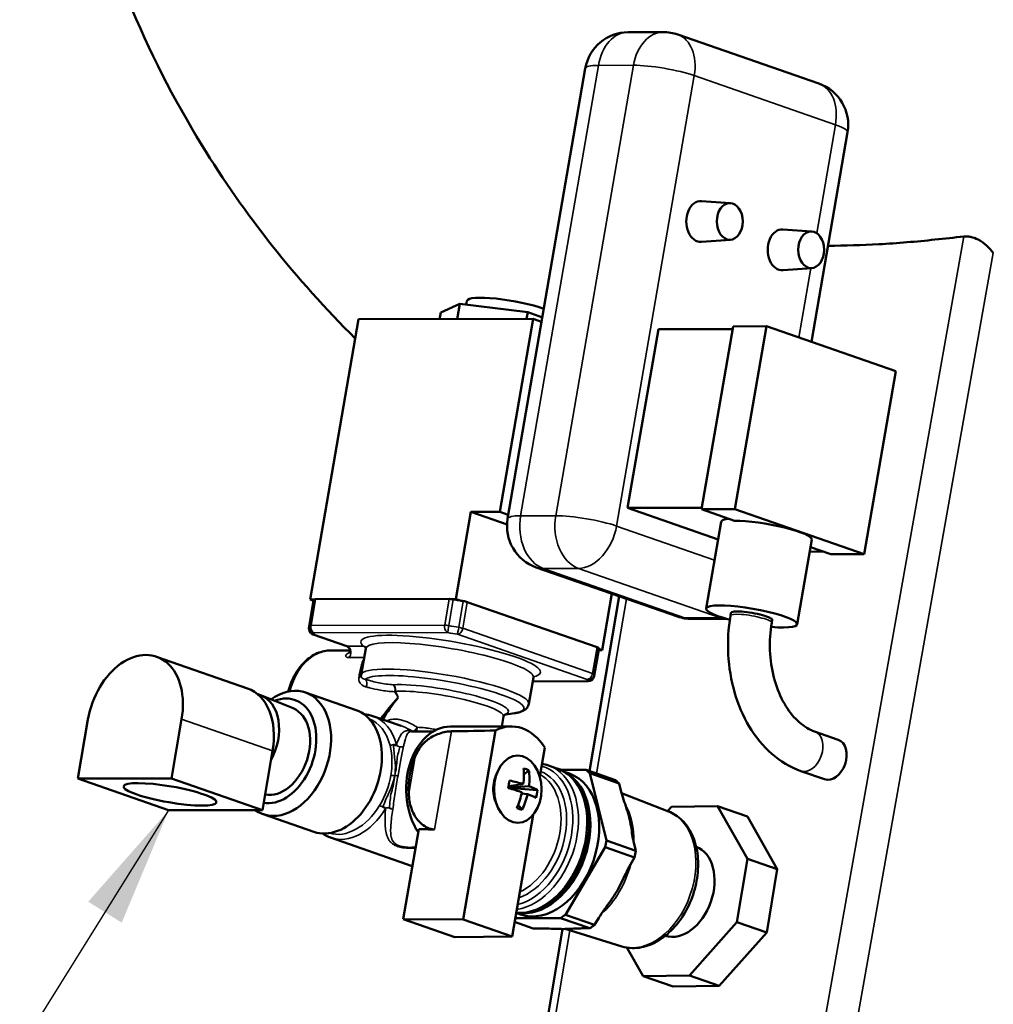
# Model space of a CAD drawing. Header units: inches. Extents: x 1 to 237, y 4 to 150.
# Tile 74 of 166: x 105.75 to 111.34, y 59.77 to 65.42. Entities that reach past the tile are written whole.
import ezdxf

# ---------------------------------------------------------------- set-up
doc = ezdxf.new("R2010")
doc.units = ezdxf.units.IN
doc.header["$LTSCALE"] = 7
doc.header["$MEASUREMENT"] = 0
for name, color, linetype, lineweight in [('Symbol (ANSI)', 7, 'Continuous', 25), ('Visible (ANSI)', 7, 'Continuous', 50), ('Visible Narrow (ANSI)', 7, 'Continuous', 35)]:
    doc.layers.add(name, color=color, linetype=linetype, lineweight=lineweight)
doc.styles.add('Note Text (ANSI)', font='tahoma.ttf')
doc.dimstyles.new('Default (ANSI)$7', dxfattribs={"dimscale": 7, "dimtxt": 0.12, "dimasz": 0.098425, "dimexe": 0.125, "dimexo": 0.0625, "dimgap": 0.031496, "dimtad": 0, "dimtih": 1, "dimtoh": 1, "dimrnd": 1e-08, "dimzin": 4, "dimdsep": 46, "dimtxsty": 'Note Text (ANSI)', "dimcen": 0.09, "dimdle": 0.393701, "dimclrd": 256, "dimclre": 256, "dimclrt": 256, "dimadec": 0, "dimazin": 1, "dimtfac": 1, "dimtofl": 0, "dimtmove": 0, "dimatfit": 3, "dimfxl": 1, "dimtolj": 1, "dimtzin": 4, "dimlwd": -1, "dimlwe": -1, "dimarcsym": 0})

msp = doc.modelspace()

# ---------------------------------------------------------------- linework, layer by layer
at = {"layer": 'Visible (ANSI)'}
for p, q in [((109.244, 65.3484), (109.4457, 65.3489)), ((110.3387, 65.0532), (109.5285, 65.335)), ((108.5526, 62.5579), (108.9983, 65.1409)), ((110.2954, 63.5718), (110.5029, 64.7745)), ((109.8306, 64.3683), (109.6648, 64.3801)), ((110.2976, 64.2059), (110.1317, 64.2177)), ((109.8312, 64.1582), (109.6654, 64.1455)), ((110.2981, 63.9958), (110.1324, 63.983)), ((108.3194, 63.8081), (108.3155, 63.7855)), ((108.1692, 63.7408), (108.2788, 63.79)), ((108.2788, 63.79), (108.2639, 63.7032)), ((108.2788, 63.79), (108.6679, 63.7421)), ((107.6979, 63.7017), (107.4206, 62.0946)), ((107.6979, 63.7017), (108.699, 63.7043)), ((108.1692, 63.7408), (108.1627, 63.7029)), ((108.699, 63.7043), (108.5079, 62.5973)), ((108.6679, 63.7421), (108.6614, 63.7042)), ((108.6679, 63.7421), (108.7519, 63.7129)), ((108.699, 63.7043), (108.7475, 63.6874)), ((109.2409, 62.6204), (109.4177, 63.6448)), ((109.4177, 63.6448), (109.8436, 63.6459)), ((109.8463, 63.6611), (109.6653, 62.6124)), ((110.0373, 63.6616), (109.8463, 63.6611)), ((110.0373, 63.6616), (109.8563, 62.6129)), ((110.7788, 63.4036), (110.0373, 63.6616)), ((110.5979, 62.3549), (110.7788, 63.4036)), ((109.2409, 62.6204), (109.6669, 62.6215)), ((109.7597, 62.4399), (109.2409, 62.6204)), ((108.3417, 62.5969), (108.2554, 62.0968)), ((108.5079, 62.5973), (108.3417, 62.5969)), ((108.3417, 62.5969), (108.5492, 62.5247)), ((108.5565, 62.5804), (108.5079, 62.5973)), ((109.8563, 62.6129), (109.6653, 62.6124)), ((109.6653, 62.6124), (109.8541, 62.5467)), ((109.8563, 62.6129), (110.5979, 62.3549)), ((109.6912, 62.0429), (109.777, 62.5406)), ((110.2134, 61.9528), (110.2972, 62.4383)), ((110.2898, 62.3951), (110.4069, 62.3544)), ((110.2853, 62.3692), (110.3637, 62.3694)), ((110.5979, 62.3549), (110.4069, 62.3544)), ((109.5271, 61.9974), (108.7169, 62.2792)), ((109.0225, 61.1109), (109.1932, 62.1135)), ((109.1503, 62.1285), (109.0945, 61.8049)), ((107.4396, 62.0909), (107.4137, 61.9404)), ((107.4206, 62.0946), (107.4412, 62.0947)), ((107.4392, 62.0882), (107.4206, 62.0946)), ((107.4507, 62.096), (108.2177, 62.098)), ((108.2348, 62.0967), (108.2554, 62.0968)), ((108.2554, 62.0968), (108.2741, 62.0903)), ((108.3214, 62.0804), (109.0659, 61.8214)), ((109.8313, 62.0021), (109.834, 62.0183)), ((109.6099, 61.9835), (109.8074, 61.984)), ((110.0678, 61.9613), (110.0706, 61.9774)), ((107.4365, 61.8946), (107.6305, 61.8271)), ((107.6476, 61.8034), (107.5403, 61.8031)), ((107.7395, 61.8142), (107.7133, 61.6627)), ((109.0755, 61.8086), (109.0495, 61.6581)), ((109.0945, 61.8049), (109.0748, 61.8049)), ((109.0758, 61.8114), (109.0945, 61.8049)), ((106.5385, 61.7671), (107.0603, 61.5856)), ((107.7054, 61.6839), (107.7054, 61.6839)), ((108.7003, 61.6484), (108.6741, 61.4969)), ((108.6963, 61.6255), (109.0145, 61.6264)), ((107.1195, 61.5515), (107.134, 61.5465)), ((107.6841, 61.4602), (107.3928, 61.5615)), ((107.3215, 61.4711), (107.1397, 61.5443)), ((107.9184, 61.5253), (107.9184, 61.5253)), ((108.5336, 61.4333), (108.5917, 61.4424)), ((106.0862, 61.0677), (106.1448, 61.4075)), ((106.6824, 61.4089), (106.6238, 61.0691)), ((107.9415, 61.3706), (107.7799, 61.4268)), ((108.5198, 61.367), (108.5296, 61.4238)), ((108.0014, 61.3382), (108.1265, 61.3385)), ((108.0014, 61.3382), (108.0014, 61.3382)), ((108.0014, 61.3382), (108.0014, 61.3382)), ((108.0253, 61.3681), (108.0253, 61.3681)), ((108.224, 61.3663), (108.5742, 61.3672)), ((108.2969, 60.2599), (108.4839, 61.3435)), ((110.3137, 61.338), (110.4497, 61.2907)), ((107.9644, 61.2893), (107.9644, 61.2893)), ((107.2043, 61.2274), (107.1456, 60.8875)), ((108.7369, 61.0799), (108.7655, 61.2456)), ((108.4838, 61.0805), (108.4925, 61.1024)), ((108.6749, 61.1153), (108.6459, 61.0911)), ((108.8349, 61.1268), (108.7864, 61.1437)), ((108.8578, 61.1174), (109.0027, 61.1178)), ((108.8777, 61.1066), (108.9074, 61.0963)), ((109.0027, 61.1178), (109.1708, 61.0593)), ((109.1919, 61.04), (109.0237, 61.0985)), ((109.0237, 61.0985), (109.1195, 60.7128)), ((110.2349, 61.1114), (110.3708, 61.0641)), ((106.6238, 61.0691), (106.0862, 61.0677)), ((106.0862, 61.0677), (106.608, 60.8861)), ((106.6238, 61.0691), (107.1456, 60.8875)), ((109.2019, 60.9997), (109.1919, 61.04)), ((108.5566, 61.0159), (108.6752, 61.0249)), ((108.7239, 61.0011), (108.5566, 61.0158)), ((108.5676, 61.0256), (108.5567, 61.0165)), ((108.6425, 61.0363), (108.5581, 61.0243)), ((108.6672, 60.9785), (108.6328, 60.9827)), ((109.4761, 60.8796), (109.2059, 60.9846)), ((108.4842, 60.9334), (108.493, 60.9116)), ((107.1456, 60.8875), (106.608, 60.8861)), ((108.6358, 60.8887), (108.6126, 60.9175)), ((109.4919, 60.9061), (109.4703, 60.8818)), ((109.7569, 60.9097), (109.4919, 60.9061)), ((109.9281, 60.6088), (109.7569, 60.9097)), ((109.7569, 60.9097), (109.9286, 60.85)), ((107.4415, 60.7627), (107.1502, 60.864)), ((108.5785, 60.162), (108.699, 60.8603)), ((109.9286, 60.85), (110.0998, 60.5491)), ((107.9532, 60.2617), (108.0424, 60.7785)), ((108.0058, 60.5664), (107.5373, 60.7293)), ((109.1195, 60.7128), (109.2877, 60.6543)), ((108.0031, 60.6732), (108.0242, 60.6733)), ((108.0031, 60.6732), (108.0031, 60.6732)), ((109.1129, 60.6741), (108.8838, 60.2875)), ((109.281, 60.6156), (109.1129, 60.6741)), ((109.2877, 60.6543), (109.2777, 60.6946)), ((109.6347, 60.6762), (109.6405, 60.6742)), ((109.2571, 60.5752), (109.281, 60.6156)), ((109.8675, 60.2456), (109.9281, 60.6088)), ((109.9281, 60.6088), (110.0998, 60.5491)), ((110.0998, 60.5491), (110.0392, 60.1859)), ((107.9532, 60.2617), (108.2502, 60.1584)), ((108.2969, 60.2599), (107.9532, 60.2617)), ((108.5785, 60.162), (108.2969, 60.2599)), ((108.8561, 60.2681), (108.5967, 60.2674)), ((108.6018, 60.2973), (108.6265, 60.2888)), ((109.0242, 60.2096), (108.8561, 60.2681)), ((108.8838, 60.2875), (109.0519, 60.229)), ((109.0519, 60.229), (109.0759, 60.2694)), ((108.5625, 58.4099), (108.8683, 60.2055)), ((108.5929, 60.2458), (108.6994, 60.2088)), ((108.6994, 60.2088), (108.7333, 60.2089)), ((109.2069, 60.1058), (108.8828, 60.2056)), ((108.9903, 60.2095), (109.0242, 60.2096)), ((109.595, 59.9387), (109.8675, 60.2456)), ((109.8675, 60.2456), (110.0392, 60.1859)), ((108.2502, 60.1584), (108.5785, 60.162)), ((109.4574, 60.1668), (109.4633, 60.1648)), ((110.0392, 60.1859), (109.7667, 59.879)), ((109.2369, 60.0988), (109.33, 59.9351)), ((109.33, 59.9351), (109.595, 59.9387)), ((109.33, 59.9351), (109.5016, 59.8754)), ((109.595, 59.9387), (109.7667, 59.879)), ((109.7667, 59.879), (109.5016, 59.8754))]:
    msp.add_line(p, q, dxfattribs=at)
for centre, radius, start, end in [((109.2447, 65.0984), 0.25, 90.1487, 170.2098), ((109.4463, 65.0989), 0.25, 70.8192, 90.1487), ((110.2565, 64.817), 0.25, 350.2098, 70.8192), ((108.799, 62.5154), 0.25, 170.2098, 250.8192), ((109.6092, 62.2335), 0.25, 250.8192, 270.1487), ((107.448, 61.9277), 0.035, 186.4356, 250.8192), ((109.0144, 61.6614), 0.035, 270.1487, 343.3138)]:
    msp.add_arc(centre, radius, start, end, dxfattribs=at)
for centre, major_axis, ratio, start_param, end_param in [((109.6608, 64.2628), (-0.0003, 0.1175), 0.706786, 6.230801, 9.477162), ((110.1277, 64.1004), (-0.0003, 0.1175), 0.706786, 6.230801, 9.477162), ((110.9493, 67.4586), (4.6671, 0.7947), 0.69286, 4.606586, 4.641802), ((108.5707, 63.7648), (-0.2513, 0.0434), 0.170233, 3.886981, 6.283185), ((110.0382, 62.4955), (-0.2611, 0.0451), 0.170233, 5.709362, 6.283185), ((110.0361, 62.4834), (0.2611, -0.0451), 0.170233, 0, 2.370652), ((108.2576, 61.9498), (-0.8179, 0.1411), 0.170233, 6.2626, 6.283185), ((107.4748, 62.0877), (-0.0345, 0.006), 0.170233, 6.08047, 6.2626), ((107.4748, 62.0877), (-0.0345, 0.006), 0.170233, 5.512244, 6.08047), ((108.2418, 62.0897), (0.0345, -0.006), 0.170233, 1.802426, 2.370652), ((108.2418, 62.0897), (0.0345, -0.006), 0.170233, 1.620296, 1.802426), ((108.2576, 61.9498), (-0.8179, 0.1411), 0.170233, 4.721548, 4.761889), ((108.2576, 61.9498), (-0.8179, 0.1411), 0.170233, 4.691803, 4.721548), ((108.2967, 62.0803), (0.0345, -0.006), 0.170233, 0.799855, 1.550211), ((109.9523, 61.9978), (0.2611, -0.0451), 0.170233, 5.18397, 10.526881), ((109.9523, 61.9978), (0.1183, -0.0204), 0.170233, 0, 3.141593), ((106.4136, 61.4082), (0.1248, 0.3589), 0.68664, 4.948742, 8.090335), ((109.0412, 61.8214), (0.0345, -0.006), 0.170233, 0.0495, 0.799855), ((108.2576, 61.9498), (0.8179, -0.1411), 0.170233, 0, 0.019756), ((108.2576, 61.9498), (0.8179, -0.1411), 0.170233, 0.019756, 0.0495), ((107.2715, 61.2127), (-0.1213, -0.3488), 0.68664, 6.083605, 10.187118), ((107.7956, 61.4463), (-0.0006, 0.234), 0.706786, 0.510806, 0.510812), ((107.8011, 61.4463), (0.0006, -0.215), 0.706786, 3.609251, 3.609255), ((106.9355, 61.2267), (0.1248, 0.3589), 0.68664, 4.948742, 6.283185), ((107.0453, 61.2914), (0.0887, 0.255), 0.68664, 4.477117, 6.283185), ((107.2303, 61.2271), (-0.1016, -0.2921), 0.68664, 0.116803, 3.677219), ((108.0961, 61.4511), (0.3177, 0.283), 0.416269, 1.743876, 2.137489), ((108.0997, 61.4492), (-0.2987, -0.3189), 0.425416, 4.846201, 5.214881), ((107.2303, 61.2271), (0.0856, 0.2461), 0.68664, 3.235932, 6.250197), ((107.5628, 61.1114), (-0.1213, -0.3488), 0.68664, 0, 3.141593), ((107.8808, 61.4465), (-0.0002, 0.0787), 0.706786, 1.969034, 1.969093), ((108.5751, 61.0072), (-0.0009, 0.36), 0.706786, 5.434334, 6.645993), ((108.2249, 61.0063), (-0.0009, 0.36), 0.706786, 0, 2.320126), ((114.6983, 61.0231), (11.0002, -0.0562), 0.031807, 2.171305, 2.199441), ((107.7453, 61.0479), (0.0986, 0.2833), 0.68664, 5.830668, 5.83068), ((110.4103, 61.1774), (0.0394, 0.1133), 0.68664, 3.141593, 6.283185), ((107.7453, 61.0479), (0.0904, 0.2597), 0.68664, 5.87213, 5.872205), ((108.2391, 61.0063), (-0.0009, 0.36), 0.706786, 1.021138, 1.634411), ((108.7169, 60.71), (0.1405, 0.4038), 0.68664, 3.252799, 6.171979), ((108.767, 60.6925), (0.1405, 0.4038), 0.68664, 3.141593, 6.283185), ((108.4288, 61.0066), (0.0988, 0.3066), 0.630409, 5.007628, 5.304091), ((108.4566, 60.9358), (-0.2863, -0.1146), 0.570397, 3.650264, 3.794718), ((108.4277, 61.007), (-0.1139, -0.3013), 0.738825, 1.900317, 2.19678), ((108.767, 60.6925), (0.1623, 0.4667), 0.68664, 5.95564, 6.03624), ((108.5751, 61.0072), (-0.0004, 0.1484), 0.706786, 1.327775, 2.089427), ((108.5751, 61.0072), (-0.0004, 0.1484), 0.706786, 1.052166, 1.327775), ((108.5192, 60.9894), (-0.0579, -0.3029), 0.103527, 1.670569, 1.815022), ((108.4281, 61.0061), (0.32, -0.0373), 0.22394, 0.863176, 1.159639), ((108.9351, 60.634), (0.1623, 0.4667), 0.68664, 5.95564, 6.03624), ((108.4284, 61.0076), (-0.3141, 0.0718), 0.115524, 4.023291, 4.319754), ((108.4288, 61.0066), (0.0988, 0.3066), 0.630409, 4.562877, 4.85934), ((108.4281, 61.0061), (0.32, -0.0373), 0.22394, 0.418425, 0.714888), ((108.4186, 61.0244), (0.2707, 0.1477), 0.976548, 5.552074, 5.696528), ((108.4277, 61.007), (-0.1139, -0.3013), 0.738825, 1.455566, 1.752029), ((108.4284, 61.0076), (-0.3141, 0.0718), 0.115524, 3.57854, 3.875003), ((107.7453, 61.0479), (0.0904, 0.2597), 0.68664, 4.34791, 4.348017), ((107.7453, 61.0479), (0.0986, 0.2833), 0.68664, 4.351762, 4.351778), ((108.4812, 61.0781), (0.2475, -0.184), 0.302623, 5.44457, 5.589023), ((107.7453, 61.0479), (0.0986, 0.2833), 0.68664, 4.108784, 4.108962), ((107.7453, 61.0479), (0.0904, 0.2597), 0.68664, 4.161795, 4.162006), ((167.9592, 383.223), (-111.5648, -312.834), 0.703182, 0.223985, 0.224367), ((108.767, 60.6925), (-0.1623, -0.4667), 0.68664, 1.76685, 1.84745), ((108.9351, 60.634), (-0.1623, -0.4667), 0.68664, 1.76685, 1.84745), ((109.5435, 60.4224), (-0.0887, -0.255), 0.68664, 0.013846, 3.127746), ((108.767, 60.6925), (-0.1623, -0.4667), 0.68664, 0.719652, 0.800252), ((108.9351, 60.634), (-0.1623, -0.4667), 0.68664, 0.719652, 0.800252)]:
    msp.add_ellipse(centre, major_axis=major_axis, ratio=ratio, start_param=start_param, end_param=end_param, dxfattribs=at)
for centre, major_axis, ratio in [((109.827, 64.2632), (-0.0003, 0.1052), 0.706786), ((110.2939, 64.1008), (-0.0003, 0.1052), 0.706786), ((108.611, 61.0073), (-0.0005, 0.1925), 0.706786), ((106.6159, 60.9776), (-0.2661, 0.0459), 0.170233)]:
    msp.add_ellipse(centre, major_axis=major_axis, ratio=ratio, dxfattribs=at)
for points, knots in [([(107.6789, 63.5916), (107.337, 63.9311), (107.0434, 64.3009), (106.475, 65.2279), (106.2357, 65.8073), (106.0567, 66.535), (106.035, 66.6321), (106.0153, 66.7303)], [0.6905624, 0.6905624, 0.6905624, 0.6905624, 0.8134917, 0.8134917, 0.9754393, 0.9754393, 1, 1, 1, 1]), ([(110.3906, 64.1238), (110.4875, 64.1241), (110.5848, 64.127), (110.7892, 64.1383), (110.8965, 64.1471), (111.004, 64.159)], [-2.183397, -2.183397, -2.183397, -2.183397, -1.140234, -1.140234, -0.000001, -0.000001, -0.000001, -0.000001]), ([(111.1694, 64.1769), (111.1707, 64.177), (111.1719, 64.1772), (111.1742, 64.1773), (111.1752, 64.1774), (111.1769, 64.1775), (111.1777, 64.1775), (111.1791, 64.1775), (111.1797, 64.1776), (111.1811, 64.1776), (111.1818, 64.1776), (111.1834, 64.1775), (111.1844, 64.1775), (111.1869, 64.1774), (111.1884, 64.1773), (111.1961, 64.1767), (111.2023, 64.1757), (111.2229, 64.1712), (111.2375, 64.166), (111.2521, 64.159)], [-0.2497836, -0.2497836, -0.2497836, -0.2497836, -0.236515, -0.236515, -0.2263775, -0.2263775, -0.2189309, -0.2189309, -0.2124, -0.2124, -0.2055307, -0.2055307, -0.1964904, -0.1964904, -0.1816951, -0.1816951, -0.1249547, -0.1249547, -0.000001, -0.000001, -0.000001, -0.000001]), ([(111.2521, 64.159), (111.2688, 64.1496), (111.2848, 64.1378), (111.3141, 64.1116), (111.3274, 64.0972), (111.3389, 64.0824)], [-0.3007801, -0.3007801, -0.3007801, -0.3007801, -0.1503981, -0.1503981, -0.000001, -0.000001, -0.000001, -0.000001]), ([(109.8313, 62.0021), (109.8187, 61.9295), (109.8144, 61.8546), (109.8222, 61.7061), (109.8345, 61.6326), (109.8749, 61.4928), (109.9031, 61.4267), (109.9745, 61.3073), (110.0177, 61.2541), (110.1174, 61.1667), (110.174, 61.1325), (110.2349, 61.1114)], [1.329609, 1.329609, 1.329609, 1.329609, 1.643769, 1.643769, 1.957928, 1.957928, 2.272087, 2.272087, 2.586246, 2.586246, 2.900406, 2.900406, 2.900406, 2.900406]), ([(107.4137, 61.9404), (107.4135, 61.9393), (107.4133, 61.9382), (107.4131, 61.9359), (107.413, 61.9348), (107.4128, 61.9326), (107.4128, 61.9315), (107.4128, 61.9292), (107.4129, 61.9281), (107.413, 61.9259), (107.4131, 61.9248), (107.4132, 61.9238)], [6.25381949, 6.25381949, 6.25381949, 6.25381949, 6.26371947, 6.26371947, 6.27361944, 6.27361944, 6.28351942, 6.28351942, 6.29341939, 6.29341939, 6.30331937, 6.30331937, 6.30331937, 6.30331937]), ([(110.0678, 61.9613), (110.0589, 61.91), (110.0554, 61.8563), (110.0596, 61.7499), (110.0674, 61.6972), (110.0929, 61.5986), (110.1107, 61.5527), (110.1536, 61.4724), (110.1786, 61.4379), (110.2326, 61.3822), (110.2615, 61.3615), (110.2979, 61.344), (110.3058, 61.3408), (110.3137, 61.338)], [1.329609, 1.329609, 1.329609, 1.329609, 1.625014, 1.625014, 1.920921, 1.920921, 2.215879, 2.215879, 2.510705, 2.510705, 2.815381, 2.815381, 2.900406, 2.900406, 2.900406, 2.900406]), ([(107.6432, 61.7871), (107.6432, 61.7871), (107.6433, 61.7872), (107.6437, 61.7877), (107.644, 61.7882), (107.6451, 61.7899), (107.6459, 61.7916), (107.6472, 61.7956), (107.6476, 61.7979), (107.6478, 61.8033), (107.6474, 61.8065), (107.6455, 61.8128), (107.6438, 61.816), (107.6396, 61.8215), (107.6368, 61.8239), (107.6329, 61.8262), (107.6316, 61.8268), (107.6305, 61.8271)], [0.1970003, 0.1970003, 0.1970003, 0.1970003, 0.2115123, 0.2115123, 0.2286009, 0.2286009, 0.2549115, 0.2549115, 0.2796863, 0.2796863, 0.3086387, 0.3086387, 0.3407285, 0.3407285, 0.3740069, 0.3740069, 0.3914446, 0.3914446, 0.3914446, 0.3914446]), ([(107.5403, 61.8031), (107.5132, 61.803), (107.4862, 61.7973), (107.4345, 61.7751), (107.41, 61.7583), (107.3652, 61.7151), (107.3452, 61.688), (107.3139, 61.6299), (107.3021, 61.5993), (107.2937, 61.5672)], [0.001835, 0.001835, 0.001835, 0.001835, 0.294648, 0.294648, 0.598047, 0.598047, 0.919442, 0.919442, 1.213861, 1.213861, 1.213861, 1.213861]), ([(107.7395, 61.8142), (107.7398, 61.8163), (107.7398, 61.8184), (107.7393, 61.8218), (107.7389, 61.8231), (107.7384, 61.8243), (107.7382, 61.8245), (107.7382, 61.8245)], [6.2538195, 6.2538195, 6.2538195, 6.2538195, 6.3088608, 6.3088608, 6.3639021, 6.3639021, 6.4038135, 6.4038135, 6.4038135, 6.4038135]), ([(107.7128, 61.6591), (107.7129, 61.6593), (107.7129, 61.6596), (107.7129, 61.6601), (107.713, 61.6603), (107.713, 61.6608), (107.7131, 61.661), (107.7131, 61.6615), (107.7132, 61.6618), (107.7132, 61.6622), (107.7133, 61.6625), (107.7133, 61.6627)], [0.01641438, 0.01641438, 0.01641438, 0.01641438, 0.01900467, 0.01900467, 0.02159496, 0.02159496, 0.02418524, 0.02418524, 0.02677553, 0.02677553, 0.02936581, 0.02936581, 0.02936581, 0.02936581]), ([(108.7049, 61.6577), (108.7049, 61.6577), (108.7036, 61.6567), (108.7014, 61.6526), (108.7006, 61.6506), (108.7003, 61.6484)], [2.9622328, 2.9622328, 2.9622328, 2.9622328, 3.0554795, 3.0554795, 3.1122268, 3.1122268, 3.1122268, 3.1122268]), ([(109.0479, 61.6513), (109.048, 61.6518), (109.0482, 61.6522), (109.0484, 61.6531), (109.0485, 61.6536), (109.0487, 61.6545), (109.0488, 61.6549), (109.0491, 61.6558), (109.0491, 61.6563), (109.0493, 61.6572), (109.0494, 61.6577), (109.0495, 61.6581)], [3.09164127, 3.09164127, 3.09164127, 3.09164127, 3.09575838, 3.09575838, 3.0998755, 3.0998755, 3.10399261, 3.10399261, 3.10810973, 3.10810973, 3.11222684, 3.11222684, 3.11222684, 3.11222684]), ([(108.6741, 61.4969), (108.6726, 61.4883), (108.6686, 61.4803), (108.6591, 61.4684), (108.6537, 61.464), (108.6427, 61.4571), (108.6371, 61.4545), (108.6253, 61.45), (108.6191, 61.4481), (108.606, 61.4449), (108.5991, 61.4436), (108.5917, 61.4424)], [3.1709585, 3.1709585, 3.1709585, 3.1709585, 3.2641238, 3.2641238, 3.3572892, 3.3572892, 3.4504546, 3.4504546, 3.5436199, 3.5436199, 3.6367853, 3.6367853, 3.6367853, 3.6367853]), ([(108.5366, 61.4364), (108.5366, 61.4364), (108.5355, 61.4358), (108.5323, 61.4318), (108.5303, 61.4281), (108.5296, 61.4238)], [2.9287346, 2.9287346, 2.9287346, 2.9287346, 3.0190615, 3.0190615, 3.1122268, 3.1122268, 3.1122268, 3.1122268]), ([(108.0216, 61.1938), (108.0326, 61.2192), (108.0464, 61.2424), (108.0704, 61.2704), (108.0793, 61.2793), (108.0991, 61.2955), (108.11, 61.3027), (108.132, 61.315), (108.1465, 61.3213), (108.1718, 61.33), (108.1857, 61.3335), (108.2107, 61.3379), (108.2219, 61.339), (108.231, 61.3391)], [-0.7069309, -0.7069309, -0.7069309, -0.7069309, -0.4960176, -0.4960176, -0.4014826, -0.4014826, -0.3069477, -0.3069477, -0.2060073, -0.2060073, -0.1030037, -0.1030037, -0.0077826, -0.0077826, -0.0077826, -0.0077826]), ([(107.9138, 61.2601), (107.913, 61.2599), (107.912, 61.26), (107.9094, 61.2602), (107.9079, 61.2604), (107.9048, 61.2608), (107.9032, 61.261), (107.9002, 61.2612), (107.899, 61.2613), (107.8977, 61.2613)], [0.1847566, 0.1847566, 0.1847566, 0.1847566, 0.4234095, 0.4234095, 0.6372523, 0.6372523, 0.8439014, 0.8439014, 1, 1, 1, 1]), ([(107.9149, 61.2611), (107.9148, 61.2607), (107.9144, 61.2603), (107.9139, 61.2602), (107.9138, 61.2601), (107.9138, 61.2601), (107.9138, 61.2601)], [0, 0, 0, 0, 0.1697339, 0.1697339, 0.1697339, 0.1847546, 0.1847546, 0.1847546, 0.1847546]), ([(108.602, 60.2985), (108.6164, 60.2971), (108.6309, 60.2969), (108.6792, 60.3009), (108.7131, 60.3106), (108.7801, 60.3428), (108.8131, 60.366), (108.8743, 60.4237), (108.9023, 60.4583), (108.9503, 60.5352), (108.9702, 60.5775), (109.0001, 60.6652), (109.0099, 60.7108), (109.0186, 60.8008), (109.0174, 60.8453), (109.0036, 60.9287), (108.9911, 60.9677), (108.9555, 61.0354), (108.9327, 61.0643), (108.8843, 61.1044), (108.8605, 61.1179), (108.8349, 61.1268)], [3.069197, 3.069197, 3.069197, 3.069197, 3.20159, 3.20159, 3.506878, 3.506878, 3.829155, 3.829155, 4.158499, 4.158499, 4.488523, 4.488523, 4.818323, 4.818323, 5.148363, 5.148363, 5.477523, 5.477523, 5.798597, 5.798597, 6.048723, 6.048723, 6.048723, 6.048723]), ([(108.1338, 60.7758), (108.1247, 60.7761), (108.1141, 60.7782), (108.0914, 60.7866), (108.0792, 60.7932), (108.058, 60.8084), (108.0465, 60.8192), (108.0299, 60.8387), (108.0222, 60.8499), (108.0093, 60.8736), (108.0041, 60.8861), (107.9914, 60.9239), (107.9867, 60.9531), (107.9852, 60.9828)], [-1.9373693, -1.9373693, -1.9373693, -1.9373693, -1.8421482, -1.8421482, -1.7391446, -1.7391446, -1.6382042, -1.6382042, -1.5436693, -1.5436693, -1.4491343, -1.4491343, -1.238221, -1.238221, -1.238221, -1.238221]), ([(109.2777, 60.6946), (109.2737, 60.7105), (109.2703, 60.729), (109.2654, 60.7597), (109.2631, 60.7764), (109.2577, 60.8102), (109.2544, 60.8274), (109.2504, 60.8435), (109.2465, 60.8595), (109.241, 60.8774), (109.2291, 60.9135), (109.2227, 60.9317), (109.2118, 60.9644), (109.2058, 60.9839), (109.2019, 60.9997)], [-0.4349496, -0.4349496, -0.4349496, -0.4349496, -0.2908377, -0.2908377, -0.1454188, -0.1454188, 0, 0, 0, 0.1454188, 0.1454188, 0.2908377, 0.2908377, 0.4349496, 0.4349496, 0.4349496, 0.4349496]), ([(107.8363, 60.9054), (107.8378, 60.9048), (107.8395, 60.9041), (107.8427, 60.9029), (107.8442, 60.9023), (107.8471, 60.9011), (107.8484, 60.9005), (107.8503, 60.8993), (107.8509, 60.8988), (107.8514, 60.8982)], [0, 0, 0, 0, 0.2069787, 0.2069787, 0.4166733, 0.4166733, 0.6405057, 0.6405057, 0.8152432, 0.8152432, 0.8152432, 0.8152432]), ([(107.8514, 60.8982), (107.8517, 60.8977), (107.852, 60.8971), (107.852, 60.8964), (107.852, 60.8963), (107.852, 60.8963), (107.852, 60.8962)], [0.8152452, 0.8152452, 0.8152452, 0.8152452, 0.9849792, 0.9849792, 0.9849792, 1, 1, 1, 1]), ([(109.4761, 60.8796), (109.5043, 60.8686), (109.5302, 60.8517), (109.5757, 60.8077), (109.5949, 60.7801), (109.6253, 60.716), (109.6359, 60.6789), (109.6469, 60.5994), (109.647, 60.5568), (109.6365, 60.471), (109.6259, 60.4279), (109.5953, 60.3453), (109.5752, 60.3059), (109.5273, 60.2346), (109.4995, 60.2027), (109.4384, 60.1501), (109.4052, 60.1292), (109.3371, 60.1021), (109.3024, 60.0952), (109.2473, 60.0964), (109.2267, 60.0997), (109.2069, 60.1058)], [0.259139, 0.259139, 0.259139, 0.259139, 0.543093, 0.543093, 0.84252, 0.84252, 1.16574, 1.16574, 1.499862, 1.499862, 1.835217, 1.835217, 2.170316, 2.170316, 2.505707, 2.505707, 2.838872, 2.838872, 3.157387, 3.157387, 3.351378, 3.351378, 3.351378, 3.351378]), ([(109.0759, 60.2694), (109.0853, 60.2853), (109.0979, 60.3039), (109.1197, 60.3347), (109.1321, 60.3514), (109.1561, 60.3853), (109.1676, 60.4025), (109.1771, 60.4186), (109.1866, 60.4347), (109.196, 60.4526), (109.2135, 60.4888), (109.2218, 60.507), (109.2377, 60.5398), (109.2476, 60.5593), (109.2571, 60.5752)], [-0.4349496, -0.4349496, -0.4349496, -0.4349496, -0.2908377, -0.2908377, -0.1454188, -0.1454188, 0, 0, 0, 0.1454188, 0.1454188, 0.2908377, 0.2908377, 0.4349496, 0.4349496, 0.4349496, 0.4349496]), ([(108.7333, 60.2089), (108.7467, 60.2089), (108.764, 60.2085), (108.7936, 60.2075), (108.8104, 60.2069), (108.8431, 60.2058), (108.8589, 60.2055), (108.8724, 60.2055), (108.8859, 60.2055), (108.8997, 60.2059), (108.9258, 60.2072), (108.9385, 60.2079), (108.9622, 60.209), (108.9769, 60.2095), (108.9903, 60.2095)], [-0.4349496, -0.4349496, -0.4349496, -0.4349496, -0.2908377, -0.2908377, -0.1454188, -0.1454188, 0, 0, 0, 0.1454188, 0.1454188, 0.2908377, 0.2908377, 0.4349496, 0.4349496, 0.4349496, 0.4349496])]:
    msp.add_open_spline(points, degree=3, knots=knots, dxfattribs=at)
for points in [[(107.7129, 61.6594), (107.7129, 61.6593), (107.7128, 61.6592), (107.7128, 61.659)], [(107.7128, 61.659), (107.7128, 61.6591), (107.7128, 61.6591), (107.7128, 61.6591)], [(107.7285, 61.4372), (107.7461, 61.4361), (107.7634, 61.4326), (107.7799, 61.4268)], [(108.7495, 61.1531), (108.7621, 61.151), (108.7744, 61.1479), (108.7864, 61.1437)], [(107.5373, 60.7293), (107.5208, 60.7351), (107.505, 60.7431), (107.4905, 60.7531)]]:
    msp.add_open_spline(points, degree=3, dxfattribs=at)
at = {"layer": 'Visible Narrow (ANSI)'}
for p, q in [((108.8289, 62.5756), (109.2747, 65.1586)), ((109.073, 65.1581), (109.2747, 65.1586)), ((109.073, 65.1581), (108.6273, 62.5751)), ((109.6232, 65.0994), (109.1775, 62.5164)), ((110.4334, 64.8175), (109.6232, 65.0994)), ((110.3261, 64.1956), (110.4334, 64.8175)), ((111.1694, 64.1769), (110.1472, 58.4206)), ((111.3389, 64.0824), (110.3285, 58.3926)), ((110.2228, 63.597), (110.2915, 63.9953)), ((108.6273, 62.5751), (108.8289, 62.5756)), ((109.1775, 62.5164), (109.7391, 62.321)), ((108.7571, 62.2726), (108.9587, 62.2731)), ((108.7571, 62.2726), (109.5673, 61.9908)), ((109.769, 61.9913), (108.9587, 62.2731)), ((107.4143, 61.9432), (107.4403, 62.0937)), ((107.4507, 62.096), (107.4248, 61.9455)), ((108.1918, 61.9475), (108.2177, 62.098)), ((108.2411, 62.0958), (108.2151, 61.9453)), ((108.2724, 61.9356), (108.2984, 62.0861)), ((108.3214, 62.0804), (108.2955, 61.9299)), ((109.0631, 61.0968), (109.2339, 62.0994)), ((107.4248, 61.9455), (108.1918, 61.9475)), ((109.5673, 61.9908), (109.769, 61.9913)), ((107.4421, 61.8937), (107.6346, 61.8267)), ((108.2099, 61.9052), (107.4429, 61.9032)), ((109.0093, 61.6369), (108.2649, 61.8958)), ((108.2955, 61.9299), (109.0399, 61.6709)), ((107.6346, 61.8267), (107.7261, 61.827)), ((109.0399, 61.6709), (109.0659, 61.8214)), ((109.0757, 61.8157), (109.0497, 61.6652)), ((107.7305, 61.7621), (107.6404, 61.7618)), ((108.6965, 61.6266), (109.0085, 61.6274)), ((106.6824, 61.4089), (107.2043, 61.2274)), ((108.231, 61.3391), (108.1338, 60.7758)), ((107.9852, 60.9828), (108.0216, 61.1938)), ((108.6074, 58.4206), (108.9099, 60.1972))]:
    msp.add_line(p, q, dxfattribs=at)
for centre, major_axis, ratio, start_param, end_param in [((109.2447, 65.0984), (-0.0006, 0.25), 0.706786, 0, 1.327775), ((109.4463, 65.0989), (-0.0006, 0.25), 0.706786, 0, 1.327775), ((109.4463, 65.0989), (0.0821, 0.2361), 0.68664, 4.948742, 6.283185), ((109.4463, 65.0989), (0.2464, -0.0425), 0.170233, 0.799855, 2.370652), ((109.2447, 65.0984), (-0.2464, 0.0425), 0.170233, 5.512244, 6.283185), ((110.2565, 64.817), (0.0821, 0.2361), 0.68664, 4.948742, 6.283185), ((110.2565, 64.817), (0.2464, -0.0425), 0.170233, 0, 0.799855), ((108.799, 62.5154), (-0.2464, 0.0425), 0.170233, 5.512244, 6.283185), ((108.799, 62.5154), (0.0006, -0.25), 0.706786, 4.469367, 6.040164), ((109.0006, 62.5159), (0.0006, -0.25), 0.706786, 4.469367, 6.040164), ((109.0006, 62.5159), (0.2464, -0.0425), 0.170233, 0.799855, 2.370652), ((109.0006, 62.5159), (-0.0821, -0.2361), 0.68664, 0.236353, 1.80715), ((108.799, 62.5154), (-0.0821, -0.2361), 0.68664, 0, 0.236353), ((109.6092, 62.2335), (-0.0821, -0.2361), 0.68664, 0, 0.236353), ((109.9495, 61.9817), (0.1183, -0.0204), 0.170233, 0, 3.141593), ((107.4488, 61.9372), (-0.0335, 0.01), 0.985195, 0.118593, 1.68939), ((108.2316, 61.7993), (-0.8179, 0.1411), 0.170233, 6.2626, 6.283185), ((107.4488, 61.9372), (-0.0345, 0.006), 0.170233, 5.512244, 6.2626), ((107.4488, 61.9372), (0.0001, -0.035), 0.706786, 4.469367, 6.040164), ((108.2158, 61.9391), (0.0001, -0.035), 0.706786, 4.469367, 6.040164), ((108.2158, 61.9391), (0.0345, -0.006), 0.170233, 1.620296, 2.370652), ((108.2158, 61.9391), (-0.0057, -0.0345), 0.048757, 4.541117, 6.111914), ((108.2316, 61.7993), (0.8179, -0.1411), 0.170233, 1.550211, 1.620296), ((109.6092, 62.2335), (0.0006, -0.25), 0.706786, 6.040164, 6.283185), ((109.8108, 62.234), (-0.0821, -0.2361), 0.68664, 0.236353, 0.305423), ((109.8108, 62.234), (0.0006, -0.25), 0.706786, 6.040164, 6.258389), ((107.448, 61.9277), (-0.0348, -0.0039), 0.984197, 0, 1.291848), ((107.448, 61.9277), (-0.0115, -0.0331), 0.68664, 0, 0.236353), ((108.2257, 61.7653), (-0.7834, 0.1352), 0.170233, 6.2626, 6.332685), ((108.2257, 61.7653), (-0.5149, 0.0888), 0.170233, 2.774379, 6.558392), ((108.2257, 61.7653), (-0.7834, 0.1352), 0.170233, 4.691803, 4.761889), ((108.2707, 61.9298), (-0.0061, -0.0345), 0.020284, 0.171102, 1.741898), ((108.2707, 61.9298), (-0.0115, -0.0331), 0.68664, 0.236353, 1.80715), ((108.2707, 61.9298), (-0.0345, 0.006), 0.170233, 3.941448, 4.691803), ((107.7202, 61.793), (-0.0001, 0.035), 0.706786, 5.383339, 6.040164), ((107.7202, 61.793), (0.0229, 0.0265), 0.948322, 0.152195, 0.566272), ((108.2199, 61.7313), (0.4804, -0.0829), 0.170233, 0, 3.141593), ((107.5412, 61.4456), (-0.0009, 0.3575), 0.706786, 0, 1.216583), ((107.5412, 61.4456), (-0.0009, 0.3575), 0.706786, 5.925346, 5.925364), ((107.6288, 61.7927), (-0.0001, 0.035), 0.706786, 3.628498, 6.040164), ((107.6786, 61.667), (0.0344, -0.0063), 0.607231, 5.456478, 6.256983), ((108.1937, 61.5798), (-0.4804, 0.0829), 0.170233, 3.141593, 6.283185), ((108.1882, 61.5481), (0.4583, -0.0791), 0.170233, 5.817358, 9.283658), ((109.0152, 61.6708), (-0.0115, -0.0331), 0.68664, 0.236353, 1.80715), ((109.0152, 61.6708), (0.0348, 0.0039), 0.984197, 4.433441, 6.004237), ((109.0152, 61.6708), (0.0345, -0.006), 0.170233, 0.0495, 0.799855), ((108.2316, 61.7993), (0.8179, -0.1411), 0.170233, 0, 0.0495), ((107.7187, 61.6081), (0.0102, 0.0335), 0.75274, 4.50613, 5.960695), ((108.1828, 61.5163), (0.3744, -0.0646), 0.170233, 5.965795, 8.751987), ((107.8819, 61.5778), (0.0016, 0.035), 0.714949, 4.504395, 5.709736), ((107.8819, 61.5778), (-0.0014, 0.035), 0.77067, 4.441962, 5.645584), ((109.0144, 61.6614), (0.0335, -0.01), 0.985195, 4.830982, 6.283185), ((108.2257, 61.7653), (0.7834, -0.1352), 0.170233, 6.2626, 6.332685), ((109.0144, 61.6614), (0.0001, -0.035), 0.706786, 6.040164, 6.283185), ((107.8819, 61.5778), (0.0016, 0.035), 0.714949, 4.40618, 4.504395), ((107.8819, 61.5778), (0.0313, 0.0156), 0.666341, 5.176856, 5.31555), ((108.4655, 61.3448), (-0.6039, 0.5041), 0.350065, 0.756612, 0.822798), ((108.1773, 61.4846), (0.3523, -0.0608), 0.170233, 0, 2.468802), ((108.4655, 61.3448), (0.5645, -0.5478), 0.407911, 3.926594, 3.99278), ((107.6364, 61.0858), (0.1143, 0.3284), 0.68664, 5.482658, 6.251035), ((107.6586, 61.0781), (0.1213, 0.3488), 0.68664, 5.482658, 6.283185), ((108.0236, 61.37), (-0.0179, -0.0301), 0.371452, 0.161191, 1.541772), ((108.0236, 61.37), (-0.0083, -0.034), 0.842909, 6.002574, 6.073754), ((108.0236, 61.37), (0.0021, 0.0349), 0.322538, 3.590875, 4.51438), ((110.2743, 61.2247), (0.0394, 0.1133), 0.68664, 3.141593, 6.283185), ((108.6929, 60.7183), (-0.1421, -0.4085), 0.68664, 0.176213, 3.141593), ((108.6443, 60.7352), (0.1421, 0.4085), 0.68664, 3.486372, 6.283185), ((108.624, 60.7423), (0.1367, 0.3931), 0.68664, 3.564637, 6.332848), ((108.6107, 60.7469), (0.1267, 0.3641), 0.68664, 3.632843, 6.264641), ((108.5904, 60.754), (0.1213, 0.3488), 0.68664, 3.730966, 6.166518), ((107.6364, 61.0858), (-0.1143, -0.3284), 0.68664, 0.03215, 1.273233), ((107.6586, 61.0781), (-0.1213, -0.3488), 0.68664, 0, 1.273233), ((109.3349, 60.495), (0.1346, 0.387), 0.68664, 3.166269, 6.258509), ((108.9685, 60.6224), (-0.1392, -0.4002), 0.68664, 1.995801, 2.620004), ((108.9685, 60.6224), (-0.1392, -0.4002), 0.68664, 0.876444, 1.696816)]:
    msp.add_ellipse(centre, major_axis=major_axis, ratio=ratio, start_param=start_param, end_param=end_param, dxfattribs=at)
for points, knots in [([(107.6305, 61.8271), (107.6306, 61.8271), (107.6308, 61.827), (107.631, 61.827), (107.6312, 61.8269), (107.6314, 61.8269), (107.6317, 61.8269), (107.6323, 61.8268), (107.6332, 61.8267), (107.6343, 61.8267), (107.6344, 61.8267), (107.6345, 61.8267), (107.6346, 61.8267)], [0.0030747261, 0.0030747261, 0.0030747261, 0.0030747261, 0.0031137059, 0.0031137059, 0.0031137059, 0.0031600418, 0.0031600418, 0.0031600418, 0.0032814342, 0.0032814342, 0.0032814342, 0.0032918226, 0.0032918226, 0.0032918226, 0.0032918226]), ([(107.6457, 61.7913), (107.6426, 61.7899), (107.6396, 61.7884), (107.6369, 61.7867), (107.6367, 61.7866), (107.6364, 61.7864), (107.6362, 61.7863), (107.6335, 61.7846), (107.631, 61.7827), (107.629, 61.7808), (107.6288, 61.7806), (107.6286, 61.7804), (107.6284, 61.7802), (107.6265, 61.7784), (107.625, 61.7765), (107.6242, 61.7745), (107.6241, 61.7743), (107.624, 61.7741), (107.6239, 61.7739), (107.6231, 61.7719), (107.623, 61.7701), (107.6236, 61.7684), (107.6236, 61.7683), (107.6237, 61.7681), (107.6238, 61.7679), (107.6246, 61.7662), (107.6262, 61.7647), (107.6288, 61.7637), (107.6289, 61.7636), (107.6291, 61.7635), (107.6293, 61.7635), (107.6306, 61.763), (107.6321, 61.7626), (107.6338, 61.7623), (107.6358, 61.762), (107.638, 61.7618), (107.6404, 61.7618)], [0.001010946, 0.001010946, 0.001010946, 0.001010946, 0.001434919, 0.001434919, 0.001434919, 0.001473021, 0.001473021, 0.001473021, 0.00191618, 0.00191618, 0.00191618, 0.001964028, 0.001964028, 0.001964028, 0.002402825, 0.002402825, 0.002402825, 0.002455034, 0.002455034, 0.002455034, 0.002898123, 0.002898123, 0.002898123, 0.002946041, 0.002946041, 0.002946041, 0.003407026, 0.003407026, 0.003407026, 0.003437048, 0.003437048, 0.003437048, 0.003666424, 0.003666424, 0.003666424, 0.003928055, 0.003928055, 0.003928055, 0.003928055]), ([(107.6991, 61.6474), (107.7009, 61.6589), (107.7027, 61.6699), (107.7069, 61.6919), (107.7093, 61.7028), (107.7121, 61.713), (107.7121, 61.713), (107.7146, 61.7226), (107.7175, 61.7315), (107.7208, 61.7397), (107.7208, 61.7397), (107.7235, 61.7465), (107.7265, 61.7528), (107.7299, 61.7587)], [0, 0, 0, 0, 0.001136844, 0.001136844, 0.002434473, 0.002434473, 0.002434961, 0.002434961, 0.003652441, 0.003652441, 0.003656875, 0.003656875, 0.004670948, 0.004670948, 0.004670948, 0.004670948]), ([(107.7364, 61.6374), (107.7328, 61.6378), (107.7294, 61.6385), (107.7263, 61.6397), (107.7237, 61.6406), (107.7214, 61.6419), (107.7193, 61.6435), (107.719, 61.6438), (107.7187, 61.6441), (107.7184, 61.6443), (107.7169, 61.6458), (107.7156, 61.6474), (107.7146, 61.6493), (107.7144, 61.6497), (107.7142, 61.6501), (107.714, 61.6506), (107.7139, 61.6509), (107.7137, 61.6513), (107.7136, 61.6516), (107.7131, 61.6532), (107.7128, 61.6549), (107.7127, 61.6569), (107.7127, 61.6576), (107.7128, 61.6583), (107.7128, 61.659)], [0, 0, 0, 0, 0.000610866, 0.000610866, 0.000610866, 0.001109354, 0.001109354, 0.001109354, 0.001188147, 0.001188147, 0.001188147, 0.001580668, 0.001580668, 0.001580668, 0.00166403, 0.00166403, 0.00166403, 0.001728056, 0.001728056, 0.001728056, 0.002016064, 0.002016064, 0.002016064, 0.002121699, 0.002121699, 0.002121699, 0.002121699]), ([(107.6991, 61.6474), (107.6982, 61.6411), (107.6986, 61.6354), (107.7001, 61.6293), (107.7004, 61.6285), (107.7007, 61.6276), (107.7007, 61.6274), (107.7008, 61.6272), (107.7024, 61.6225), (107.7046, 61.6184), (107.7082, 61.6138), (107.7089, 61.6129), (107.7097, 61.612), (107.7099, 61.6118), (107.71, 61.6117), (107.7102, 61.6115), (107.7136, 61.6077), (107.7175, 61.6046), (107.7225, 61.6015), (107.7232, 61.6011), (107.724, 61.6007), (107.7242, 61.6006), (107.7243, 61.6005), (107.7295, 61.5976), (107.7352, 61.5954), (107.7413, 61.5937)], [0, 0, 0, 0, 0.000616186, 0.000616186, 0.000706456, 0.000706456, 0.000731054, 0.000731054, 0.000731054, 0.001290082, 0.001290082, 0.001432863, 0.001432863, 0.001432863, 0.001462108, 0.001462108, 0.001462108, 0.002074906, 0.002074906, 0.002174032, 0.002174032, 0.002193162, 0.002193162, 0.002193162, 0.002924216, 0.002924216, 0.002924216, 0.002924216]), ([(107.7364, 61.6374), (107.7618, 61.6294), (107.788, 61.6224), (107.8415, 61.6116), (107.8688, 61.6079), (107.8968, 61.6066)], [0, 0, 0, 0, 0.003041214, 0.003041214, 0.006082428, 0.006082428, 0.006082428, 0.006082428]), ([(107.9052, 61.5662), (107.8767, 61.5674), (107.8489, 61.5706), (107.8216, 61.5754), (107.8215, 61.5754), (107.8008, 61.579), (107.7806, 61.5835), (107.7543, 61.5902), (107.7478, 61.5919), (107.7413, 61.5937)], [0, 0, 0, 0, 0.003097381, 0.003097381, 0.00310846, 0.00310846, 0.005445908, 0.005445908, 0.006216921, 0.006216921, 0.006216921, 0.006216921]), ([(107.8577, 61.3998), (107.865, 61.4029), (107.8726, 61.4052), (107.8829, 61.4071), (107.885, 61.4074), (107.8928, 61.4085), (107.8988, 61.4088), (107.9062, 61.4088), (107.9075, 61.4088), (107.9091, 61.4088), (107.9093, 61.4087), (107.9095, 61.4087), (107.9173, 61.4085), (107.9251, 61.4076), (107.9412, 61.4046), (107.9494, 61.4026), (107.9619, 61.3986), (107.9661, 61.3972), (107.9746, 61.394), (107.9789, 61.3922), (107.9944, 61.3854), (108.0056, 61.3797), (108.0208, 61.3709), (108.0249, 61.3684), (108.0308, 61.3647), (108.0325, 61.3636), (108.0343, 61.3625)], [0.047213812, 0.047213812, 0.047213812, 0.047213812, 0.04816686, 0.04816686, 0.048409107, 0.048409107, 0.049054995, 0.049054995, 0.049198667, 0.049198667, 0.049221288, 0.049221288, 0.049221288, 0.050038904, 0.050038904, 0.050858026, 0.050858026, 0.05126228, 0.05126228, 0.051677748, 0.051677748, 0.052758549, 0.052758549, 0.053156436, 0.053156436, 0.053325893, 0.053325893, 0.053325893, 0.053325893]), ([(107.9149, 61.2611), (107.9179, 61.2703), (107.9209, 61.2786), (107.9252, 61.2895), (107.9266, 61.2928), (107.9288, 61.2977), (107.9295, 61.2994), (107.9307, 61.3018), (107.9311, 61.3026), (107.9339, 61.3084), (107.9364, 61.3129), (107.9394, 61.3175), (107.9398, 61.3181), (107.9427, 61.3225), (107.9454, 61.3259), (107.9486, 61.3293), (107.949, 61.3297), (107.9526, 61.3333), (107.9559, 61.336), (107.963, 61.3399), (107.9667, 61.3413), (107.9711, 61.3423), (107.9715, 61.3424), (107.9762, 61.3432), (107.981, 61.3435), (107.9867, 61.343), (107.987, 61.343), (107.9931, 61.3425), (107.9998, 61.3413), (108.0077, 61.3393)], [0, 0, 0, 0, 0.001206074, 0.001206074, 0.00176077, 0.00176077, 0.002070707, 0.002070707, 0.00222404, 0.00222404, 0.003187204, 0.003187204, 0.00333606, 0.00333606, 0.004310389, 0.004310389, 0.004448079, 0.004448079, 0.005560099, 0.005560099, 0.006579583, 0.006579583, 0.006672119, 0.006672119, 0.007730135, 0.007730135, 0.007784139, 0.007784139, 0.008896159, 0.008896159, 0.008896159, 0.008896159]), ([(108.0077, 61.3393), (107.9896, 61.35), (107.9715, 61.359), (107.9495, 61.3677), (107.9455, 61.3692), (107.9415, 61.3706)], [0, 0, 0, 0, 0.001689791, 0.001689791, 0.002065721, 0.002065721, 0.002065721, 0.002065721]), ([(108.0014, 61.3382), (107.9978, 61.3382), (107.9948, 61.3377), (107.9922, 61.3369), (107.9919, 61.3368), (107.9916, 61.3367), (107.9913, 61.3366), (107.9912, 61.3365), (107.9912, 61.3365), (107.9911, 61.3365), (107.9882, 61.3354), (107.9857, 61.3338), (107.9835, 61.3317), (107.982, 61.3303), (107.9806, 61.3288), (107.9794, 61.327), (107.9784, 61.3256), (107.9774, 61.3241), (107.9765, 61.3224), (107.9764, 61.3223), (107.9763, 61.3221), (107.9762, 61.3219), (107.9743, 61.3185), (107.9726, 61.3147), (107.971, 61.3103), (107.9708, 61.31), (107.9707, 61.3096), (107.9706, 61.3093), (107.969, 61.3049), (107.9674, 61.3), (107.9659, 61.2946), (107.9657, 61.2941), (107.9656, 61.2936), (107.9654, 61.293), (107.9637, 61.2868), (107.9619, 61.2799), (107.9602, 61.2723), (107.9588, 61.2662), (107.9573, 61.2596), (107.9559, 61.2525)], [0.001215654, 0.001215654, 0.001215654, 0.001215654, 0.002079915, 0.002079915, 0.002079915, 0.00218047, 0.00218047, 0.00218047, 0.002194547, 0.002194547, 0.002194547, 0.003188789, 0.003188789, 0.003188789, 0.003844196, 0.003844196, 0.003844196, 0.004360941, 0.004360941, 0.004360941, 0.004416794, 0.004416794, 0.004416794, 0.005451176, 0.005451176, 0.005451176, 0.005529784, 0.005529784, 0.005529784, 0.006541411, 0.006541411, 0.006541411, 0.006641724, 0.006641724, 0.006641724, 0.007795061, 0.007795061, 0.007795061, 0.008721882, 0.008721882, 0.008721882, 0.008721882]), ([(108.0343, 61.3625), (108.0489, 61.3617), (108.0636, 61.3606), (108.0823, 61.3585), (108.0861, 61.3581), (108.1017, 61.3561), (108.1136, 61.3543), (108.1318, 61.3508), (108.1381, 61.3495), (108.1444, 61.348)], [0, 0, 0, 0, 0.001168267, 0.001168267, 0.001463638, 0.001463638, 0.002381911, 0.002381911, 0.002875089, 0.002875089, 0.002875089, 0.002875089]), ([(107.8977, 61.2613), (107.9, 61.234), (107.902, 61.2036), (107.9096, 61.1476), (107.9095, 61.1175), (107.9054, 61.0853)], [0, 0, 0, 0, 0.5, 0.5, 1, 1, 1, 1]), ([(107.9344, 61.2502), (107.9306, 61.229), (107.9206, 61.2073), (107.9169, 61.1485), (107.9125, 61.1176), (107.9054, 61.0853)], [0, 0, 0, 0, 0.5, 0.5, 1, 1, 1, 1]), ([(107.9149, 61.2611), (107.9151, 61.2607), (107.9153, 61.2601), (107.9161, 61.2589), (107.9167, 61.2582), (107.9181, 61.2568), (107.919, 61.256), (107.9206, 61.255), (107.9211, 61.2546), (107.9229, 61.2536), (107.9244, 61.2529), (107.9273, 61.2518), (107.9287, 61.2514), (107.9316, 61.2507), (107.933, 61.2504), (107.9344, 61.2502)], [0, 0, 0, 0, 0.1743814, 0.1743814, 0.3443272, 0.3443272, 0.5135461, 0.5135461, 0.592089, 0.592089, 0.7594304, 0.7594304, 0.8915106, 0.8915106, 1, 1, 1, 1]), ([(107.9238, 61.0855), (107.9293, 61.1173), (107.9349, 61.1479), (107.9459, 61.2044), (107.9512, 61.2302), (107.9559, 61.2525)], [0, 0, 0, 0, 0.5, 0.5, 1, 1, 1, 1]), ([(107.8363, 60.9054), (107.8483, 60.9346), (107.8608, 60.9645), (107.888, 61.0224), (107.8983, 61.053), (107.9054, 61.0853)], [0, 0, 0, 0, 0.5, 0.5, 1, 1, 1, 1]), ([(107.8738, 60.8989), (107.8787, 60.9279), (107.8776, 60.9582), (107.895, 61.0212), (107.9013, 61.0531), (107.9054, 61.0853)], [0, 0, 0, 0, 0.5, 0.5, 1, 1, 1, 1]), ([(107.8824, 61.0864), (107.8872, 61.086), (107.8871, 61.0869), (107.8981, 61.0855), (107.9024, 61.0852), (107.9054, 61.0853)], [0, 0, 0, 0, 0.5, 0.5, 1, 1, 1, 1]), ([(107.8935, 60.8911), (107.8981, 60.9223), (107.9029, 60.9551), (107.913, 61.0208), (107.9183, 61.0537), (107.9238, 61.0855)], [0, 0, 0, 0, 0.5, 0.5, 1, 1, 1, 1]), ([(107.9238, 61.0855), (107.9208, 61.0855), (107.9224, 61.0842), (107.9124, 61.0852), (107.9084, 61.0854), (107.9054, 61.0853)], [0, 0, 0, 0, 0.5, 0.5, 1, 1, 1, 1]), ([(108.0234, 60.6686), (108.0188, 60.6683), (108.0141, 60.6682), (108.0048, 60.6681), (108, 60.6681), (107.9905, 60.6683), (107.9858, 60.6685), (107.975, 60.6691), (107.9691, 60.6697), (107.96, 60.6707), (107.9569, 60.6711), (107.9468, 60.6727), (107.9401, 60.674), (107.9323, 60.676), (107.9308, 60.6764), (107.9263, 60.6777), (107.9235, 60.6786), (107.9165, 60.681), (107.9125, 60.6826), (107.9087, 60.6843), (107.9085, 60.6844), (107.902, 60.6874), (107.8965, 60.6907), (107.891, 60.6948), (107.8904, 60.6952), (107.8857, 60.6989), (107.8821, 60.7023), (107.878, 60.707), (107.877, 60.7082), (107.8722, 60.7143), (107.8691, 60.7195), (107.865, 60.7277), (107.8638, 60.7305), (107.8616, 60.7362), (107.8606, 60.7391), (107.8578, 60.7479), (107.8563, 60.7541), (107.8547, 60.7623), (107.8544, 60.7641), (107.8522, 60.7772), (107.851, 60.7892), (107.8503, 60.8027), (107.8502, 60.8033), (107.8499, 60.8108), (107.8497, 60.818), (107.8495, 60.8325), (107.8496, 60.8398), (107.8497, 60.8482), (107.8498, 60.8492), (107.8501, 60.8616), (107.8506, 60.8736), (107.8515, 60.8894), (107.8517, 60.8928), (107.852, 60.8962)], [0.01468962, 0.01468962, 0.01468962, 0.01468962, 0.01506366, 0.01506366, 0.01545288, 0.01545288, 0.01584951, 0.01584951, 0.01635721, 0.01635721, 0.01663536, 0.01663536, 0.01726901, 0.01726901, 0.01742121, 0.01742121, 0.01772691, 0.01772691, 0.01818537, 0.01818537, 0.01820707, 0.01820707, 0.01899292, 0.01899292, 0.01909796, 0.01909796, 0.01977877, 0.01977877, 0.02000303, 0.02000303, 0.02089937, 0.02089937, 0.02135048, 0.02135048, 0.02178953, 0.02178953, 0.02267394, 0.02267394, 0.02292218, 0.02292218, 0.02442887, 0.02442887, 0.02449389, 0.02449389, 0.02529983, 0.02529983, 0.02606559, 0.02606559, 0.02616539, 0.02616539, 0.02732932, 0.02732932, 0.0276373, 0.0276373, 0.0276373, 0.0276373]), ([(107.8738, 60.8989), (107.8721, 60.8993), (107.8704, 60.8996), (107.8672, 60.9), (107.8656, 60.9001), (107.8628, 60.9001), (107.8616, 60.9001), (107.8593, 60.8999), (107.8582, 60.8997), (107.8561, 60.8991), (107.8551, 60.8988), (107.8536, 60.8979), (107.853, 60.8974), (107.8523, 60.8967), (107.8521, 60.8965), (107.852, 60.8962)], [0, 0, 0, 0, 0.1295214, 0.1295214, 0.2771342, 0.2771342, 0.4079103, 0.4079103, 0.5629432, 0.5629432, 0.7329529, 0.7329529, 0.9080651, 0.9080651, 1, 1, 1, 1]), ([(107.8935, 60.8911), (107.8911, 60.8745), (107.8889, 60.859), (107.8854, 60.8297), (107.8839, 60.8158), (107.8819, 60.7896), (107.8814, 60.7775), (107.8818, 60.7549), (107.8826, 60.7444), (107.8857, 60.7297), (107.8871, 60.725), (107.8906, 60.716), (107.8928, 60.7118), (107.8984, 60.7037), (107.9018, 60.6998), (107.9103, 60.6928), (107.9153, 60.6896), (107.9243, 60.6853), (107.9276, 60.684), (107.9345, 60.6816), (107.9381, 60.6805), (107.9495, 60.6776), (107.9578, 60.6762), (107.9755, 60.6741), (107.9847, 60.6735), (107.9971, 60.6732), (108.0001, 60.6732), (108.0031, 60.6732)], [0.00531673, 0.00531673, 0.00531673, 0.00531673, 0.0068579, 0.0068579, 0.00839908, 0.00839908, 0.00994025, 0.00994025, 0.01148143, 0.01148143, 0.01225202, 0.01225202, 0.0130226, 0.0130226, 0.01379319, 0.01379319, 0.01456378, 0.01456378, 0.01494907, 0.01494907, 0.01533437, 0.01533437, 0.01610496, 0.01610496, 0.01687554, 0.01687554, 0.01712232, 0.01712232, 0.01712232, 0.01712232])]:
    msp.add_open_spline(points, degree=3, knots=knots, dxfattribs=at)
for points in [[(107.8977, 61.2613), (107.8897, 61.2614), (107.8822, 61.26), (107.8778, 61.2582)], [(107.8778, 61.2582), (107.8919, 61.2039), (107.8925, 61.145), (107.8824, 61.0864)], [(107.9344, 61.2502), (107.9418, 61.2492), (107.9494, 61.25), (107.9559, 61.2525)], [(107.8824, 61.0864), (107.8723, 61.0279), (107.8513, 60.9689), (107.8185, 60.9145)], [(107.8185, 60.9145), (107.8221, 60.9119), (107.8288, 60.9085), (107.8363, 60.9054)], [(107.8935, 60.8911), (107.8881, 60.8946), (107.8811, 60.8974), (107.8738, 60.8989)]]:
    msp.add_open_spline(points, degree=3, dxfattribs=at)

# ---------------------------------------------------------------- leaders
at = {"layer": 'Symbol (ANSI)', "annotation_type": 0, "has_hookline": 1, "hookline_direction": 1, "text_width": 8.668}
msp.add_leader([(106.608, 60.8861), (103.0807, 55.2457), (102.3917, 55.2457)], dimstyle='Default (ANSI)$7', override={"dimtad": 0}, dxfattribs=at)

doc.saveas('drawing.dxf')
